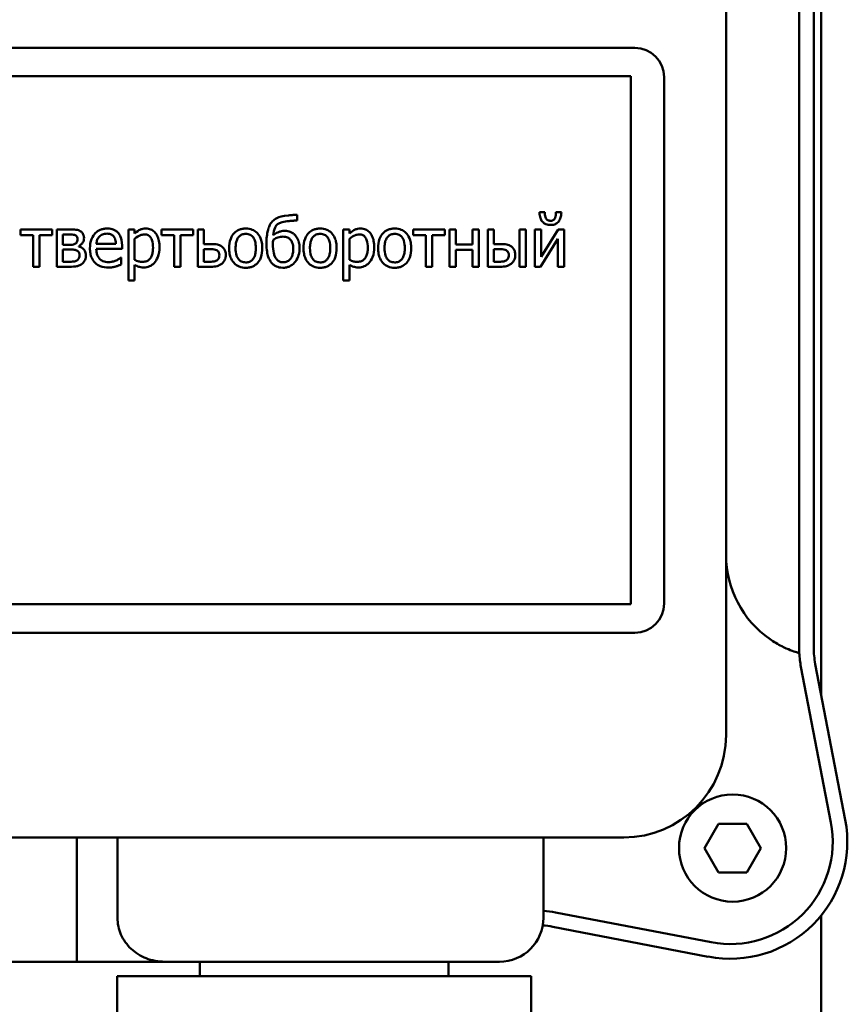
# Model space of a CAD drawing. Header units: millimetres. Extents: x -4631 to 9712, y -389 to 1491.
# Tile 15 of 33: x 512 to 554, y 714 to 764. Entities that reach past the tile are written whole.
import ezdxf

# ---------------------------------------------------------------- set-up
doc = ezdxf.new("R2010")
doc.units = ezdxf.units.MM
doc.header["$LTSCALE"] = 4
doc.layers.add('Видимый контур (ГОСТ)', color=7, linetype='Continuous', lineweight=50)

msp = doc.modelspace()

# ---------------------------------------------------------------- linework, layer by layer
at = {"layer": 'Видимый контур (ГОСТ)'}
for p, q in [((548.243, 727.6), (548.243, 792.1)), ((552.743, 787.605), (552.743, 732.094)), ((551.993, 733.08), (551.993, 786.621)), ((553.132, 769.352), (553.132, 750.115)), ((479.065, 762.847), (543.565, 762.847)), ((543.361, 761.39), (480.926, 761.39)), ((543.361, 734.308), (543.361, 761.39)), ((545.065, 761.347), (545.065, 734.347)), ((526.237, 753.996), (526.237, 754.292)), ((538.945, 754.414), (538.669, 754.414)), ((539.793, 754.414), (539.517, 754.414)), ((512.045, 753.529), (512.045, 753.249)), ((513.663, 753.529), (512.045, 753.529)), ((513.663, 753.249), (513.663, 753.529)), ((514.601, 753.529), (513.901, 753.529)), ((513.901, 753.529), (513.901, 751.623)), ((517.892, 753.529), (517.571, 753.529)), ((517.571, 753.529), (517.571, 750.921)), ((517.892, 753.329), (517.892, 753.529)), ((519.276, 753.529), (519.276, 753.249)), ((520.894, 753.529), (519.276, 753.529)), ((520.894, 753.249), (520.894, 753.529)), ((521.453, 753.529), (521.132, 753.529)), ((521.132, 753.529), (521.132, 751.623)), ((521.453, 752.786), (521.453, 753.529)), ((528.913, 753.529), (528.592, 753.529)), ((528.592, 753.529), (528.592, 750.921)), ((528.913, 753.329), (528.913, 753.529)), ((533.81, 753.529), (532.192, 753.529)), ((532.192, 753.529), (532.192, 753.249)), ((533.81, 753.249), (533.81, 753.529)), ((534.37, 753.529), (534.048, 753.529)), ((534.048, 753.529), (534.048, 751.623)), ((534.37, 752.757), (534.37, 753.529)), ((535.551, 753.529), (535.23, 753.529)), ((535.23, 753.529), (535.23, 752.757)), ((535.551, 751.623), (535.551, 753.529)), ((536.335, 753.529), (536.014, 753.529)), ((536.014, 753.529), (536.014, 751.623)), ((536.335, 752.786), (536.335, 753.529)), ((537.97, 753.529), (537.649, 753.529)), ((537.649, 753.529), (537.649, 751.623)), ((537.97, 751.623), (537.97, 753.529)), ((538.752, 753.529), (538.435, 753.529)), ((538.435, 753.529), (538.435, 751.623)), ((538.752, 752.129), (538.752, 753.529)), ((539.637, 753.529), (538.752, 752.129)), ((539.937, 753.529), (539.637, 753.529)), ((539.937, 751.623), (539.937, 753.529)), ((512.045, 753.249), (512.693, 753.249)), ((512.693, 753.249), (512.693, 751.623)), ((513.014, 751.623), (513.014, 753.249)), ((513.014, 753.249), (513.663, 753.249)), ((514.218, 752.751), (514.218, 753.273)), ((514.218, 753.273), (514.523, 753.273)), ((517.892, 751.979), (517.892, 753.061)), ((519.276, 753.249), (519.924, 753.249)), ((519.924, 753.249), (519.924, 751.623)), ((520.245, 751.623), (520.245, 753.249)), ((520.245, 753.249), (520.894, 753.249)), ((528.913, 751.979), (528.913, 753.061)), ((532.192, 753.249), (532.84, 753.249)), ((532.84, 753.249), (532.84, 751.623)), ((533.161, 751.623), (533.161, 753.249)), ((533.161, 753.249), (533.81, 753.249)), ((538.725, 751.623), (539.62, 753.045)), ((539.62, 753.045), (539.62, 751.623)), ((514.587, 752.751), (514.218, 752.751)), ((514.218, 751.878), (514.218, 752.502)), ((514.218, 752.502), (514.595, 752.502)), ((515.031, 752.666), (515.023, 752.676)), ((516.933, 752.788), (515.927, 752.788)), ((515.927, 752.543), (517.246, 752.543)), ((517.246, 752.543), (517.246, 752.718)), ((521.807, 752.786), (521.453, 752.786)), ((521.453, 751.878), (521.453, 752.526)), ((521.453, 752.526), (521.692, 752.526)), ((535.23, 752.757), (534.37, 752.757)), ((536.66, 752.786), (536.335, 752.786)), ((536.335, 751.878), (536.335, 752.526)), ((536.335, 752.526), (536.545, 752.526)), ((517.211, 752.09), (517.193, 752.09)), ((517.211, 751.74), (517.211, 752.09)), ((534.37, 751.623), (534.37, 752.481)), ((534.37, 752.481), (535.23, 752.481)), ((535.23, 752.481), (535.23, 751.623)), ((512.693, 751.623), (513.014, 751.623)), ((513.901, 751.623), (514.651, 751.623)), ((514.496, 751.878), (514.218, 751.878)), ((517.892, 750.921), (517.892, 751.719)), ((519.924, 751.623), (520.245, 751.623)), ((521.132, 751.623), (521.799, 751.623)), ((521.684, 751.878), (521.453, 751.878)), ((528.913, 750.921), (528.913, 751.719)), ((532.84, 751.623), (533.161, 751.623)), ((534.048, 751.623), (534.37, 751.623)), ((535.23, 751.623), (535.551, 751.623)), ((536.014, 751.623), (536.65, 751.623)), ((536.537, 751.878), (536.335, 751.878)), ((537.649, 751.623), (537.97, 751.623)), ((538.435, 751.623), (538.725, 751.623)), ((539.62, 751.623), (539.937, 751.623)), ((517.571, 750.921), (517.892, 750.921)), ((528.592, 750.921), (528.913, 750.921)), ((553.132, 750.115), (553.132, 735.343)), ((553.132, 735.343), (553.132, 729.646)), ((480.926, 734.308), (543.361, 734.308)), ((543.565, 732.847), (479.065, 732.847)), ((551.993, 732.094), (551.993, 733.08)), ((553.623, 723.117), (552.088, 731.103)), ((552.824, 731.245), (554.359, 723.258)), ((547.138, 721.802), (547.86, 723.052)), ((547.86, 723.052), (549.303, 723.052)), ((549.303, 723.052), (550.025, 721.802)), ((478.493, 722.35), (542.993, 722.35)), ((514.936, 722.35), (514.936, 715.975)), ((517.012, 722.35), (517.012, 718.225)), ((538.868, 722.35), (538.868, 718.225)), ((547.86, 720.552), (547.138, 721.802)), ((550.025, 721.802), (549.303, 720.552)), ((549.303, 720.552), (547.86, 720.552)), ((539.49, 718.505), (547.476, 716.97)), ((553.132, 718.351), (553.132, 701.198)), ((547.335, 716.233), (539.348, 717.769)), ((506.551, 715.975), (514.936, 715.975)), ((519.437, 715.975), (514.936, 715.975)), ((536.618, 715.975), (519.437, 715.975)), ((521.243, 715.975), (521.243, 715.225)), ((533.993, 715.975), (533.993, 715.225)), ((516.993, 715.225), (517.303, 715.225)), ((516.993, 715.225), (516.993, 709.975)), ((520.058, 715.225), (517.303, 715.225)), ((520.058, 715.225), (523.071, 715.225)), ((529.946, 715.225), (523.071, 715.225)), ((529.946, 715.225), (533.386, 715.225)), ((537.506, 715.225), (533.386, 715.225)), ((537.506, 715.225), (538.243, 715.225)), ((538.243, 715.225), (538.243, 709.975))]:
    msp.add_line(p, q, dxfattribs=at)
msp.add_circle((548.581, 721.802), 2.75, dxfattribs=at)
for centre, radius, start, end in [((543.565, 761.347), 1.5, 0, 90), ((553.493, 736.83), 5.25, 180, 235.3229), ((543.565, 734.347), 1.5, 270, 0), ((557.243, 732.094), 5.25, 183.2473, 190.8813), ((557.243, 732.094), 4.5, 180, 190.8813), ((542.993, 727.6), 5.25, 270, 0), ((548.467, 722.126), 6, 259.1187, 10.8813), ((548.467, 722.126), 5.25, 259.1187, 10.8813), ((536.618, 718.225), 2.25, 270, 0), ((538.499, 713.35), 5.25, 79.1187, 85.9633), ((538.499, 713.35), 4.5, 79.1187, 85.7191)]:
    msp.add_arc(centre, radius, start, end, dxfattribs=at)
for points, knots in [([(525.794, 754.257), (525.48, 754.229), (525.307, 754.172), (525.106, 754.074), (525.027, 754.021), (524.961, 753.953)], [-0.06693863, -0.06693863, -0.06693863, -0.06693863, -0.0285942, -0.0285942, 0, 0, 0, 0]), ([(526.237, 754.292), (526.179, 754.289), (526.095, 754.282), (525.952, 754.271), (525.875, 754.265), (525.794, 754.257)], [-0.04005058, -0.04005058, -0.04005058, -0.04005058, -0.02417387, -0.02417387, 0, 0, 0, 0]), ([(538.669, 754.414), (538.669, 754.284), (538.691, 754.188), (538.738, 754.055), (538.769, 753.996), (538.811, 753.944)], [-0.04216313, -0.04216313, -0.04216313, -0.04216313, -0.02009798, -0.02009798, 0, 0, 0, 0]), ([(539.231, 753.979), (539.207, 753.979), (539.183, 753.982), (539.138, 753.992), (539.118, 753.999), (539.071, 754.024), (539.048, 754.043), (539.01, 754.089), (538.991, 754.121), (538.953, 754.242), (538.945, 754.328), (538.945, 754.414)], [-0.08968987, -0.08968987, -0.08968987, -0.08968987, -0.07511979, -0.07511979, -0.06182491, -0.06182491, -0.04332737, -0.04332737, -0.02559543, -0.02559543, 0, 0, 0, 0]), ([(539.517, 754.414), (539.517, 754.304), (539.505, 754.209), (539.466, 754.116), (539.449, 754.082), (539.395, 754.028), (539.369, 754.011), (539.306, 753.985), (539.269, 753.979), (539.231, 753.979)], [-0.08006488, -0.08006488, -0.08006488, -0.08006488, -0.03426051, -0.03426051, -0.02059069, -0.02059069, -0.01119456, -0.01119456, 0, 0, 0, 0]), ([(539.655, 753.944), (539.703, 754.004), (539.735, 754.074), (539.773, 754.201), (539.793, 754.288), (539.793, 754.414)], [-0.0888199, -0.0888199, -0.0888199, -0.0888199, -0.0376606, -0.0376606, 0, 0, 0, 0]), ([(515.101, 753.45), (515.041, 753.484), (514.976, 753.508), (514.868, 753.521), (514.79, 753.529), (514.601, 753.529)], [-0.1536324, -0.1536324, -0.1536324, -0.1536324, -0.0566594, -0.0566594, 0, 0, 0, 0]), ([(516.483, 753.582), (516.421, 753.582), (516.359, 753.577), (516.241, 753.554), (516.185, 753.538), (516.034, 753.474), (515.949, 753.414), (515.815, 753.277), (515.74, 753.183), (515.624, 752.89), (515.602, 752.727), (515.602, 752.565)], [-0.2152837, -0.2152837, -0.2152837, -0.2152837, -0.1821592, -0.1821592, -0.1509997, -0.1509997, -0.0945103, -0.0945103, -0.0483786, -0.0483786, 0, 0, 0, 0]), ([(517.034, 753.37), (517.001, 753.406), (516.965, 753.438), (516.884, 753.492), (516.842, 753.514), (516.727, 753.557), (516.627, 753.582), (516.483, 753.582)], [-0.09949335, -0.09949335, -0.09949335, -0.09949335, -0.07127121, -0.07127121, -0.0432676, -0.0432676, 0, 0, 0, 0]), ([(518.475, 753.582), (518.419, 753.582), (518.364, 753.576), (518.257, 753.552), (518.207, 753.534), (518.119, 753.491), (518.011, 753.438), (517.892, 753.329)], [-0.1707736, -0.1707736, -0.1707736, -0.1707736, -0.1088514, -0.1088514, -0.0483514, -0.0483514, 0, 0, 0, 0]), ([(519.169, 752.627), (519.169, 752.733), (519.161, 752.841), (519.122, 753.036), (519.094, 753.125), (519.023, 753.271), (518.976, 753.348), (518.855, 753.467), (518.794, 753.508), (518.646, 753.569), (518.561, 753.582), (518.475, 753.582)], [-0.1580726, -0.1580726, -0.1580726, -0.1580726, -0.1146325, -0.1146325, -0.076817, -0.076817, -0.04809, -0.04809, -0.0258299, -0.0258299, 0, 0, 0, 0]), ([(523.596, 753.582), (523.534, 753.582), (523.472, 753.577), (523.354, 753.554), (523.298, 753.537), (523.152, 753.473), (523.07, 753.415), (522.939, 753.277), (522.873, 753.188), (522.764, 752.905), (522.744, 752.738), (522.744, 752.576)], [-0.1965671, -0.1965671, -0.1965671, -0.1965671, -0.1669586, -0.1669586, -0.1392111, -0.1392111, -0.090665, -0.090665, -0.0487493, -0.0487493, 0, 0, 0, 0]), ([(524.446, 752.576), (524.446, 752.669), (524.44, 752.764), (524.409, 752.939), (524.386, 753.019), (524.303, 753.214), (524.239, 753.297), (524.105, 753.43), (524.025, 753.483), (523.827, 753.564), (523.712, 753.582), (523.596, 753.582)], [-0.1279881, -0.1279881, -0.1279881, -0.1279881, -0.1084308, -0.1084308, -0.0911669, -0.0911669, -0.0642888, -0.0642888, -0.0348083, -0.0348083, 0, 0, 0, 0]), ([(524.961, 753.953), (524.895, 753.884), (524.847, 753.803), (524.795, 753.676), (524.753, 753.573), (524.718, 753.409)], [-0.1646271, -0.1646271, -0.1646271, -0.1646271, -0.0501144, -0.0501144, 0, 0, 0, 0]), ([(525.004, 753.247), (525.018, 753.374), (525.047, 753.529), (525.121, 753.685), (525.146, 753.725), (525.179, 753.759)], [-0.05196386, -0.05196386, -0.05196386, -0.05196386, -0.01408717, -0.01408717, 0, 0, 0, 0]), ([(525.179, 753.759), (525.213, 753.794), (525.253, 753.822), (525.348, 753.871), (525.405, 753.89), (525.579, 753.933), (525.699, 753.955), (525.819, 753.965)], [-0.06834221, -0.06834221, -0.06834221, -0.06834221, -0.05368399, -0.05368399, -0.03632632, -0.03632632, 0, 0, 0, 0]), ([(525.819, 753.965), (525.894, 753.971), (525.974, 753.977), (526.073, 753.986), (526.152, 753.992), (526.237, 753.996)], [-0.1035293, -0.1035293, -0.1035293, -0.1035293, -0.0256536, -0.0256536, 0, 0, 0, 0]), ([(527.412, 753.582), (527.35, 753.582), (527.288, 753.577), (527.17, 753.554), (527.115, 753.537), (526.968, 753.473), (526.887, 753.415), (526.756, 753.277), (526.689, 753.188), (526.581, 752.905), (526.56, 752.738), (526.56, 752.576)], [-0.1965671, -0.1965671, -0.1965671, -0.1965671, -0.1669586, -0.1669586, -0.1392111, -0.1392111, -0.090665, -0.090665, -0.0487493, -0.0487493, 0, 0, 0, 0]), ([(528.262, 752.576), (528.262, 752.669), (528.256, 752.764), (528.225, 752.939), (528.203, 753.019), (528.119, 753.214), (528.055, 753.297), (527.922, 753.43), (527.841, 753.483), (527.643, 753.564), (527.528, 753.582), (527.412, 753.582)], [-0.1279881, -0.1279881, -0.1279881, -0.1279881, -0.1084308, -0.1084308, -0.0911669, -0.0911669, -0.0642888, -0.0642888, -0.0348083, -0.0348083, 0, 0, 0, 0]), ([(529.495, 753.582), (529.44, 753.582), (529.385, 753.576), (529.278, 753.552), (529.227, 753.534), (529.14, 753.491), (529.032, 753.438), (528.913, 753.329)], [-0.1707736, -0.1707736, -0.1707736, -0.1707736, -0.1088514, -0.1088514, -0.0483514, -0.0483514, 0, 0, 0, 0]), ([(530.189, 752.627), (530.189, 752.733), (530.181, 752.841), (530.142, 753.036), (530.115, 753.125), (530.043, 753.271), (529.996, 753.348), (529.875, 753.467), (529.815, 753.508), (529.666, 753.569), (529.581, 753.582), (529.495, 753.582)], [-0.1580726, -0.1580726, -0.1580726, -0.1580726, -0.1146325, -0.1146325, -0.076817, -0.076817, -0.04809, -0.04809, -0.0258299, -0.0258299, 0, 0, 0, 0]), ([(531.239, 753.582), (531.177, 753.582), (531.115, 753.577), (530.997, 753.554), (530.941, 753.537), (530.794, 753.473), (530.713, 753.415), (530.582, 753.277), (530.515, 753.188), (530.407, 752.905), (530.387, 752.738), (530.387, 752.576)], [-0.1965671, -0.1965671, -0.1965671, -0.1965671, -0.1669586, -0.1669586, -0.1392111, -0.1392111, -0.090665, -0.090665, -0.0487493, -0.0487493, 0, 0, 0, 0]), ([(532.089, 752.576), (532.089, 752.669), (532.082, 752.764), (532.051, 752.939), (532.029, 753.019), (531.946, 753.214), (531.882, 753.297), (531.748, 753.43), (531.668, 753.483), (531.47, 753.564), (531.355, 753.582), (531.239, 753.582)], [-0.1279881, -0.1279881, -0.1279881, -0.1279881, -0.1084308, -0.1084308, -0.0911669, -0.0911669, -0.0642888, -0.0642888, -0.0348083, -0.0348083, 0, 0, 0, 0]), ([(538.811, 753.944), (538.837, 753.914), (538.866, 753.887), (538.938, 753.833), (538.976, 753.815), (539.075, 753.774), (539.153, 753.763), (539.231, 753.763)], [-0.03896805, -0.03896805, -0.03896805, -0.03896805, -0.03202999, -0.03202999, -0.02336193, -0.02336193, 0, 0, 0, 0]), ([(539.231, 753.763), (539.281, 753.763), (539.333, 753.767), (539.435, 753.788), (539.472, 753.803), (539.56, 753.849), (539.612, 753.892), (539.655, 753.944)], [-0.03870695, -0.03870695, -0.03870695, -0.03870695, -0.02991714, -0.02991714, -0.02039488, -0.02039488, 0, 0, 0, 0]), ([(514.523, 753.273), (514.567, 753.273), (514.688, 753.273), (514.792, 753.261), (514.833, 753.248), (514.871, 753.228)], [-0.03127247, -0.03127247, -0.03127247, -0.03127247, -0.0129988, -0.0129988, 0, 0, 0, 0]), ([(514.966, 753.041), (514.966, 753.004), (514.962, 752.966), (514.943, 752.897), (514.93, 752.876), (514.905, 752.841), (514.886, 752.823), (514.863, 752.808)], [-0.01777237, -0.01777237, -0.01777237, -0.01777237, -0.01287674, -0.01287674, -0.00813047, -0.00813047, 0, 0, 0, 0]), ([(514.871, 753.228), (514.888, 753.219), (514.904, 753.208), (514.933, 753.177), (514.942, 753.16), (514.961, 753.113), (514.966, 753.077), (514.966, 753.041)], [-0.0188958, -0.0188958, -0.0188958, -0.0188958, -0.01513739, -0.01513739, -0.01078398, -0.01078398, 0, 0, 0, 0]), ([(515.023, 752.676), (515.081, 752.704), (515.132, 752.741), (515.204, 752.819), (515.24, 752.864), (515.287, 752.977), (515.297, 753.032), (515.297, 753.09)], [-0.06542851, -0.06542851, -0.06542851, -0.06542851, -0.03657363, -0.03657363, -0.01731848, -0.01731848, 0, 0, 0, 0]), ([(515.297, 753.09), (515.297, 753.142), (515.291, 753.194), (515.256, 753.301), (515.231, 753.337), (515.184, 753.396), (515.145, 753.426), (515.101, 753.45)], [-0.02911895, -0.02911895, -0.02911895, -0.02911895, -0.02250333, -0.02250333, -0.01490818, -0.01490818, 0, 0, 0, 0]), ([(515.927, 752.788), (515.935, 752.885), (515.955, 752.953), (516, 753.064), (516.037, 753.119), (516.083, 753.168)], [-0.03579781, -0.03579781, -0.03579781, -0.03579781, -0.02034147, -0.02034147, 0, 0, 0, 0]), ([(516.083, 753.168), (516.151, 753.237), (516.214, 753.267), (516.316, 753.31), (516.392, 753.319), (516.464, 753.319)], [-0.03323466, -0.03323466, -0.03323466, -0.03323466, -0.02166138, -0.02166138, 0, 0, 0, 0]), ([(516.464, 753.319), (516.512, 753.319), (516.561, 753.315), (516.636, 753.298), (516.676, 753.286), (516.761, 753.238), (516.795, 753.208), (516.824, 753.17)], [-0.05370931, -0.05370931, -0.05370931, -0.05370931, -0.02907638, -0.02907638, -0.01411923, -0.01411923, 0, 0, 0, 0]), ([(516.824, 753.17), (516.842, 753.148), (516.857, 753.124), (516.886, 753.066), (516.896, 753.035), (516.923, 752.94), (516.931, 752.862), (516.933, 752.788)], [-0.03484351, -0.03484351, -0.03484351, -0.03484351, -0.02935508, -0.02935508, -0.02224488, -0.02224488, 0, 0, 0, 0]), ([(517.246, 752.718), (517.246, 752.934), (517.209, 753.064), (517.141, 753.231), (517.095, 753.306), (517.034, 753.37)], [-0.05407838, -0.05407838, -0.05407838, -0.05407838, -0.02663903, -0.02663903, 0, 0, 0, 0]), ([(517.892, 753.061), (518.012, 753.161), (518.118, 753.212), (518.24, 753.262), (518.317, 753.278), (518.397, 753.278)], [-0.03964062, -0.03964062, -0.03964062, -0.03964062, -0.02395306, -0.02395306, 0, 0, 0, 0]), ([(518.397, 753.278), (518.432, 753.278), (518.467, 753.274), (518.532, 753.261), (518.562, 753.251), (518.629, 753.216), (518.664, 753.189), (518.708, 753.137), (518.745, 753.09), (518.822, 752.879), (518.837, 752.735), (518.837, 752.59)], [-0.2209788, -0.2209788, -0.2209788, -0.2209788, -0.1751829, -0.1751829, -0.1335611, -0.1335611, -0.0753335, -0.0753335, -0.0434994, -0.0434994, 0, 0, 0, 0]), ([(523.075, 752.576), (523.075, 752.659), (523.081, 752.744), (523.106, 752.893), (523.124, 752.961), (523.178, 753.082), (523.212, 753.133), (523.296, 753.218), (523.343, 753.249), (523.459, 753.296), (523.528, 753.306), (523.596, 753.306)], [-0.1002331, -0.1002331, -0.1002331, -0.1002331, -0.0761578, -0.0761578, -0.0564033, -0.0564033, -0.0377165, -0.0377165, -0.0205958, -0.0205958, 0, 0, 0, 0]), ([(523.596, 753.306), (523.638, 753.306), (523.68, 753.303), (523.758, 753.285), (523.794, 753.273), (523.88, 753.23), (523.924, 753.194), (523.998, 753.107), (524.035, 753.048), (524.103, 752.84), (524.115, 752.702), (524.115, 752.576)], [-0.1323379, -0.1323379, -0.1323379, -0.1323379, -0.1120743, -0.1120743, -0.0933835, -0.0933835, -0.0654607, -0.0654607, -0.0378555, -0.0378555, 0, 0, 0, 0]), ([(524.718, 753.409), (524.698, 753.309), (524.678, 753.196), (524.667, 753.064), (524.658, 752.964), (524.658, 752.833)], [-0.1776046, -0.1776046, -0.1776046, -0.1776046, -0.039304, -0.039304, 0, 0, 0, 0]), ([(525, 752.998), (525.103, 753.068), (525.192, 753.103), (525.329, 753.151), (525.419, 753.166), (525.51, 753.166)], [-0.0437637, -0.0437637, -0.0437637, -0.0437637, -0.0275263, -0.0275263, 0, 0, 0, 0]), ([(525.585, 753.461), (525.53, 753.461), (525.477, 753.456), (525.372, 753.435), (525.323, 753.42), (525.244, 753.386), (525.136, 753.34), (525.004, 753.247)], [-0.2039463, -0.2039463, -0.2039463, -0.2039463, -0.124883, -0.124883, -0.0484119, -0.0484119, 0, 0, 0, 0]), ([(525.51, 753.166), (525.553, 753.166), (525.595, 753.163), (525.675, 753.147), (525.712, 753.136), (525.799, 753.096), (525.845, 753.063), (525.918, 752.983), (525.956, 752.93), (526.021, 752.753), (526.033, 752.644), (526.033, 752.541)], [-0.1256639, -0.1256639, -0.1256639, -0.1256639, -0.1044851, -0.1044851, -0.0851787, -0.0851787, -0.0564785, -0.0564785, -0.0310951, -0.0310951, 0, 0, 0, 0]), ([(526.126, 753.247), (526.091, 753.282), (526.052, 753.314), (525.969, 753.369), (525.925, 753.391), (525.82, 753.43), (525.721, 753.461), (525.585, 753.461)], [-0.1059207, -0.1059207, -0.1059207, -0.1059207, -0.0733001, -0.0733001, -0.0410321, -0.0410321, 0, 0, 0, 0]), ([(526.358, 752.559), (526.358, 752.644), (526.352, 752.731), (526.325, 752.877), (526.306, 752.95), (526.235, 753.11), (526.188, 753.184), (526.126, 753.247)], [-0.08726283, -0.08726283, -0.08726283, -0.08726283, -0.05241887, -0.05241887, -0.02646081, -0.02646081, 0, 0, 0, 0]), ([(526.892, 752.576), (526.892, 752.659), (526.897, 752.744), (526.922, 752.893), (526.94, 752.961), (526.994, 753.082), (527.028, 753.133), (527.112, 753.218), (527.159, 753.249), (527.276, 753.296), (527.344, 753.306), (527.412, 753.306)], [-0.1002331, -0.1002331, -0.1002331, -0.1002331, -0.0761578, -0.0761578, -0.0564033, -0.0564033, -0.0377165, -0.0377165, -0.0205958, -0.0205958, 0, 0, 0, 0]), ([(527.412, 753.306), (527.454, 753.306), (527.496, 753.303), (527.574, 753.285), (527.61, 753.273), (527.696, 753.23), (527.74, 753.194), (527.814, 753.107), (527.851, 753.048), (527.919, 752.84), (527.931, 752.702), (527.931, 752.576)], [-0.1323379, -0.1323379, -0.1323379, -0.1323379, -0.1120743, -0.1120743, -0.0933835, -0.0933835, -0.0654607, -0.0654607, -0.0378555, -0.0378555, 0, 0, 0, 0]), ([(528.913, 753.061), (529.032, 753.161), (529.138, 753.212), (529.261, 753.262), (529.337, 753.278), (529.417, 753.278)], [-0.03964062, -0.03964062, -0.03964062, -0.03964062, -0.02395306, -0.02395306, 0, 0, 0, 0]), ([(529.417, 753.278), (529.452, 753.278), (529.487, 753.274), (529.552, 753.261), (529.582, 753.251), (529.65, 753.216), (529.684, 753.189), (529.728, 753.137), (529.766, 753.09), (529.842, 752.879), (529.858, 752.735), (529.858, 752.59)], [-0.2209788, -0.2209788, -0.2209788, -0.2209788, -0.1751829, -0.1751829, -0.1335611, -0.1335611, -0.0753335, -0.0753335, -0.0434994, -0.0434994, 0, 0, 0, 0]), ([(530.718, 752.576), (530.718, 752.659), (530.723, 752.744), (530.748, 752.893), (530.766, 752.961), (530.82, 753.082), (530.854, 753.133), (530.939, 753.218), (530.986, 753.249), (531.102, 753.296), (531.17, 753.306), (531.239, 753.306)], [-0.1002331, -0.1002331, -0.1002331, -0.1002331, -0.0761578, -0.0761578, -0.0564033, -0.0564033, -0.0377165, -0.0377165, -0.0205958, -0.0205958, 0, 0, 0, 0]), ([(531.239, 753.306), (531.281, 753.306), (531.322, 753.303), (531.401, 753.285), (531.437, 753.273), (531.522, 753.23), (531.566, 753.194), (531.64, 753.107), (531.678, 753.048), (531.746, 752.84), (531.758, 752.702), (531.758, 752.576)], [-0.1323379, -0.1323379, -0.1323379, -0.1323379, -0.1120743, -0.1120743, -0.0933835, -0.0933835, -0.0654607, -0.0654607, -0.0378555, -0.0378555, 0, 0, 0, 0]), ([(514.863, 752.808), (514.808, 752.776), (514.773, 752.766), (514.716, 752.753), (514.654, 752.751), (514.587, 752.751)], [-0.03060841, -0.03060841, -0.03060841, -0.03060841, -0.02025784, -0.02025784, 0, 0, 0, 0]), ([(514.595, 752.502), (514.658, 752.502), (514.722, 752.501), (514.829, 752.49), (514.872, 752.478), (514.912, 752.458)], [-0.03240578, -0.03240578, -0.03240578, -0.03240578, -0.01345524, -0.01345524, 0, 0, 0, 0]), ([(515.396, 752.199), (515.396, 752.243), (515.391, 752.287), (515.371, 752.37), (515.357, 752.407), (515.3, 752.506), (515.251, 752.549), (515.161, 752.619), (515.099, 752.648), (515.031, 752.666)], [-0.04954174, -0.04954174, -0.04954174, -0.04954174, -0.04152587, -0.04152587, -0.03416234, -0.03416234, -0.02091185, -0.02091185, 0, 0, 0, 0]), ([(515.602, 752.565), (515.602, 752.477), (515.608, 752.387), (515.639, 752.223), (515.661, 752.147), (515.734, 751.979), (515.792, 751.894), (515.943, 751.747), (516.032, 751.691), (516.267, 751.599), (516.415, 751.579), (516.561, 751.579)], [-0.1571305, -0.1571305, -0.1571305, -0.1571305, -0.1306037, -0.1306037, -0.1069793, -0.1069793, -0.0757702, -0.0757702, -0.0436853, -0.0436853, 0, 0, 0, 0]), ([(516.557, 751.859), (516.504, 751.859), (516.452, 751.863), (516.354, 751.882), (516.309, 751.895), (516.2, 751.943), (516.143, 751.983), (516.061, 752.07), (516.014, 752.128), (515.94, 752.322), (515.927, 752.434), (515.927, 752.543)], [-0.1673314, -0.1673314, -0.1673314, -0.1673314, -0.1352475, -0.1352475, -0.1060725, -0.1060725, -0.0622902, -0.0622902, -0.032534, -0.032534, 0, 0, 0, 0]), ([(518.837, 752.59), (518.837, 752.511), (518.832, 752.429), (518.806, 752.285), (518.788, 752.22), (518.728, 752.089), (518.69, 752.04), (518.612, 751.963), (518.565, 751.932), (518.449, 751.884), (518.381, 751.874), (518.312, 751.874)], [-0.08289725, -0.08289725, -0.08289725, -0.08289725, -0.06682663, -0.06682663, -0.05330091, -0.05330091, -0.03776178, -0.03776178, -0.02052317, -0.02052317, 0, 0, 0, 0]), ([(518.366, 751.586), (518.417, 751.586), (518.467, 751.59), (518.565, 751.609), (518.611, 751.624), (518.745, 751.682), (518.822, 751.738), (518.957, 751.879), (519.029, 751.977), (519.146, 752.278), (519.169, 752.454), (519.169, 752.627)], [-0.1865525, -0.1865525, -0.1865525, -0.1865525, -0.1633536, -0.1633536, -0.141092, -0.141092, -0.0967515, -0.0967515, -0.051862, -0.051862, 0, 0, 0, 0]), ([(521.692, 752.526), (521.789, 752.526), (521.887, 752.53), (522.029, 752.506), (522.073, 752.491), (522.114, 752.467)], [-0.04329617, -0.04329617, -0.04329617, -0.04329617, -0.01426612, -0.01426612, 0, 0, 0, 0]), ([(522.376, 752.654), (522.339, 752.681), (522.299, 752.705), (522.22, 752.742), (522.181, 752.755), (522.031, 752.784), (521.919, 752.786), (521.807, 752.786)], [-0.05953863, -0.05953863, -0.05953863, -0.05953863, -0.04581532, -0.04581532, -0.03331932, -0.03331932, 0, 0, 0, 0]), ([(522.573, 752.213), (522.573, 752.27), (522.567, 752.325), (522.543, 752.423), (522.525, 752.475), (522.463, 752.576), (522.424, 752.619), (522.376, 752.654)], [-0.05798703, -0.05798703, -0.05798703, -0.05798703, -0.03551447, -0.03551447, -0.01786628, -0.01786628, 0, 0, 0, 0]), ([(522.744, 752.576), (522.744, 752.479), (522.751, 752.381), (522.786, 752.201), (522.81, 752.118), (522.899, 751.924), (522.964, 751.843), (523.088, 751.719), (523.167, 751.667), (523.364, 751.586), (523.48, 751.569), (523.596, 751.569)], [-0.121646, -0.121646, -0.121646, -0.121646, -0.1035839, -0.1035839, -0.0875016, -0.0875016, -0.0639129, -0.0639129, -0.034892, -0.034892, 0, 0, 0, 0]), ([(523.596, 751.845), (523.556, 751.845), (523.515, 751.849), (523.439, 751.865), (523.404, 751.877), (523.319, 751.919), (523.274, 751.955), (523.182, 752.061), (523.149, 752.132), (523.088, 752.313), (523.075, 752.449), (523.075, 752.576)], [-0.08854708, -0.08854708, -0.08854708, -0.08854708, -0.07920786, -0.07920786, -0.07055292, -0.07055292, -0.05719133, -0.05719133, -0.03789944, -0.03789944, 0, 0, 0, 0]), ([(523.596, 751.569), (523.66, 751.569), (523.723, 751.574), (523.844, 751.598), (523.9, 751.615), (524.046, 751.68), (524.126, 751.737), (524.252, 751.871), (524.318, 751.959), (524.426, 752.243), (524.446, 752.412), (524.446, 752.576)], [-0.2034226, -0.2034226, -0.2034226, -0.2034226, -0.1714141, -0.1714141, -0.1415887, -0.1415887, -0.0911935, -0.0911935, -0.0490224, -0.0490224, 0, 0, 0, 0]), ([(524.115, 752.576), (524.115, 752.493), (524.11, 752.407), (524.084, 752.257), (524.066, 752.189), (524.003, 752.052), (523.964, 752.005), (523.892, 751.933), (523.846, 751.902), (523.731, 751.855), (523.664, 751.845), (523.596, 751.845)], [-0.07603966, -0.07603966, -0.07603966, -0.07603966, -0.06225798, -0.06225798, -0.05089171, -0.05089171, -0.03724312, -0.03724312, -0.02025657, -0.02025657, 0, 0, 0, 0]), ([(524.658, 752.833), (524.658, 752.485), (524.704, 752.273), (524.793, 752.019), (524.847, 751.915), (524.92, 751.824)], [-0.08079516, -0.08079516, -0.08079516, -0.08079516, -0.03490236, -0.03490236, 0, 0, 0, 0]), ([(524.99, 752.792), (524.99, 752.826), (524.991, 752.858), (524.994, 752.93), (524.997, 752.966), (525, 752.998)], [-0.02162995, -0.02162995, -0.02162995, -0.02162995, -0.00964501, -0.00964501, 0, 0, 0, 0]), ([(525.171, 752.018), (525.14, 752.056), (525.115, 752.099), (525.067, 752.202), (525.049, 752.263), (525.001, 752.451), (524.99, 752.624), (524.99, 752.792)], [-0.07929962, -0.07929962, -0.07929962, -0.07929962, -0.06689645, -0.06689645, -0.05040297, -0.05040297, 0, 0, 0, 0]), ([(526.033, 752.541), (526.033, 752.465), (526.028, 752.388), (526.001, 752.25), (525.982, 752.187), (525.926, 752.072), (525.891, 752.019), (525.807, 751.936), (525.761, 751.905), (525.648, 751.859), (525.583, 751.849), (525.517, 751.849)], [-0.09764738, -0.09764738, -0.09764738, -0.09764738, -0.0749537, -0.0749537, -0.05528274, -0.05528274, -0.03666314, -0.03666314, -0.01984646, -0.01984646, 0, 0, 0, 0]), ([(526.099, 751.837), (526.184, 751.927), (526.245, 752.035), (526.316, 752.226), (526.358, 752.361), (526.358, 752.559)], [-0.1524878, -0.1524878, -0.1524878, -0.1524878, -0.0593229, -0.0593229, 0, 0, 0, 0]), ([(526.56, 752.576), (526.56, 752.479), (526.568, 752.381), (526.602, 752.201), (526.627, 752.118), (526.715, 751.924), (526.78, 751.843), (526.904, 751.719), (526.983, 751.667), (527.181, 751.586), (527.296, 751.569), (527.412, 751.569)], [-0.121646, -0.121646, -0.121646, -0.121646, -0.1035839, -0.1035839, -0.0875016, -0.0875016, -0.0639129, -0.0639129, -0.034892, -0.034892, 0, 0, 0, 0]), ([(527.412, 751.845), (527.372, 751.845), (527.332, 751.849), (527.256, 751.865), (527.22, 751.877), (527.135, 751.919), (527.091, 751.955), (526.998, 752.061), (526.965, 752.132), (526.904, 752.313), (526.892, 752.449), (526.892, 752.576)], [-0.08854708, -0.08854708, -0.08854708, -0.08854708, -0.07920786, -0.07920786, -0.07055292, -0.07055292, -0.05719133, -0.05719133, -0.03789944, -0.03789944, 0, 0, 0, 0]), ([(527.412, 751.569), (527.476, 751.569), (527.54, 751.574), (527.66, 751.598), (527.717, 751.615), (527.862, 751.68), (527.942, 751.737), (528.069, 751.871), (528.135, 751.959), (528.242, 752.243), (528.262, 752.412), (528.262, 752.576)], [-0.2034226, -0.2034226, -0.2034226, -0.2034226, -0.1714141, -0.1714141, -0.1415887, -0.1415887, -0.0911935, -0.0911935, -0.0490224, -0.0490224, 0, 0, 0, 0]), ([(527.931, 752.576), (527.931, 752.493), (527.926, 752.407), (527.9, 752.257), (527.882, 752.189), (527.82, 752.052), (527.78, 752.005), (527.708, 751.933), (527.662, 751.902), (527.547, 751.855), (527.48, 751.845), (527.412, 751.845)], [-0.07603966, -0.07603966, -0.07603966, -0.07603966, -0.06225798, -0.06225798, -0.05089171, -0.05089171, -0.03724312, -0.03724312, -0.02025657, -0.02025657, 0, 0, 0, 0]), ([(529.858, 752.59), (529.858, 752.511), (529.852, 752.429), (529.826, 752.285), (529.808, 752.22), (529.748, 752.089), (529.71, 752.04), (529.632, 751.963), (529.586, 751.932), (529.469, 751.884), (529.401, 751.874), (529.333, 751.874)], [-0.08289725, -0.08289725, -0.08289725, -0.08289725, -0.06682663, -0.06682663, -0.05330091, -0.05330091, -0.03776178, -0.03776178, -0.02052317, -0.02052317, 0, 0, 0, 0]), ([(529.386, 751.586), (529.437, 751.586), (529.488, 751.59), (529.585, 751.609), (529.631, 751.624), (529.765, 751.682), (529.842, 751.738), (529.977, 751.879), (530.05, 751.977), (530.167, 752.278), (530.189, 752.454), (530.189, 752.627)], [-0.1865525, -0.1865525, -0.1865525, -0.1865525, -0.1633536, -0.1633536, -0.141092, -0.141092, -0.0967515, -0.0967515, -0.051862, -0.051862, 0, 0, 0, 0]), ([(530.387, 752.576), (530.387, 752.479), (530.394, 752.381), (530.428, 752.201), (530.453, 752.118), (530.541, 751.924), (530.606, 751.843), (530.731, 751.719), (530.81, 751.667), (531.007, 751.586), (531.123, 751.569), (531.239, 751.569)], [-0.121646, -0.121646, -0.121646, -0.121646, -0.1035839, -0.1035839, -0.0875016, -0.0875016, -0.0639129, -0.0639129, -0.034892, -0.034892, 0, 0, 0, 0]), ([(531.239, 751.845), (531.198, 751.845), (531.158, 751.849), (531.082, 751.865), (531.047, 751.877), (530.961, 751.919), (530.917, 751.955), (530.825, 752.061), (530.792, 752.132), (530.731, 752.313), (530.718, 752.449), (530.718, 752.576)], [-0.08854708, -0.08854708, -0.08854708, -0.08854708, -0.07920786, -0.07920786, -0.07055292, -0.07055292, -0.05719133, -0.05719133, -0.03789944, -0.03789944, 0, 0, 0, 0]), ([(531.239, 751.569), (531.302, 751.569), (531.366, 751.574), (531.487, 751.598), (531.543, 751.615), (531.689, 751.68), (531.769, 751.737), (531.895, 751.871), (531.961, 751.959), (532.069, 752.243), (532.089, 752.412), (532.089, 752.576)], [-0.2034226, -0.2034226, -0.2034226, -0.2034226, -0.1714141, -0.1714141, -0.1415887, -0.1415887, -0.0911935, -0.0911935, -0.0490224, -0.0490224, 0, 0, 0, 0]), ([(531.758, 752.576), (531.758, 752.493), (531.752, 752.407), (531.726, 752.257), (531.708, 752.189), (531.646, 752.052), (531.607, 752.005), (531.534, 751.933), (531.488, 751.902), (531.373, 751.855), (531.306, 751.845), (531.239, 751.845)], [-0.07603966, -0.07603966, -0.07603966, -0.07603966, -0.06225798, -0.06225798, -0.05089171, -0.05089171, -0.03724312, -0.03724312, -0.02025657, -0.02025657, 0, 0, 0, 0]), ([(536.545, 752.526), (536.642, 752.526), (536.74, 752.53), (536.882, 752.506), (536.926, 752.491), (536.967, 752.467)], [-0.04329617, -0.04329617, -0.04329617, -0.04329617, -0.01426612, -0.01426612, 0, 0, 0, 0]), ([(537.229, 752.654), (537.192, 752.681), (537.153, 752.705), (537.073, 752.742), (537.034, 752.755), (536.884, 752.784), (536.772, 752.786), (536.66, 752.786)], [-0.05953863, -0.05953863, -0.05953863, -0.05953863, -0.04581532, -0.04581532, -0.03331932, -0.03331932, 0, 0, 0, 0]), ([(537.426, 752.213), (537.426, 752.27), (537.42, 752.325), (537.396, 752.423), (537.378, 752.475), (537.316, 752.576), (537.277, 752.619), (537.229, 752.654)], [-0.05798703, -0.05798703, -0.05798703, -0.05798703, -0.03551447, -0.03551447, -0.01786628, -0.01786628, 0, 0, 0, 0]), ([(514.912, 752.458), (514.948, 752.441), (514.983, 752.42), (515.026, 752.376), (515.035, 752.359), (515.059, 752.299), (515.064, 752.248), (515.064, 752.197)], [-0.03039874, -0.03039874, -0.03039874, -0.03039874, -0.02171475, -0.02171475, -0.01537757, -0.01537757, 0, 0, 0, 0]), ([(515.064, 752.197), (515.064, 752.164), (515.061, 752.131), (515.044, 752.069), (515.032, 752.045), (514.993, 751.993), (514.962, 751.967), (514.928, 751.946)], [-0.02756165, -0.02756165, -0.02756165, -0.02756165, -0.01955709, -0.01955709, -0.01186222, -0.01186222, 0, 0, 0, 0]), ([(515.198, 751.777), (515.233, 751.803), (515.264, 751.834), (515.317, 751.903), (515.339, 751.942), (515.384, 752.051), (515.396, 752.125), (515.396, 752.199)], [-0.04848371, -0.04848371, -0.04848371, -0.04848371, -0.03543463, -0.03543463, -0.0222708, -0.0222708, 0, 0, 0, 0]), ([(517.193, 752.09), (517.163, 752.065), (517.127, 752.041), (517.061, 752.001), (517.016, 751.976), (516.948, 751.944)], [-0.04557649, -0.04557649, -0.04557649, -0.04557649, -0.0226075, -0.0226075, 0, 0, 0, 0]), ([(522.242, 752.207), (522.242, 752.174), (522.239, 752.139), (522.223, 752.079), (522.212, 752.054), (522.173, 751.997), (522.143, 751.97), (522.11, 751.948)], [-0.03079555, -0.03079555, -0.03079555, -0.03079555, -0.02069587, -0.02069587, -0.01201852, -0.01201852, 0, 0, 0, 0]), ([(522.114, 752.467), (522.137, 752.453), (522.158, 752.436), (522.197, 752.392), (522.208, 752.368), (522.235, 752.305), (522.242, 752.256), (522.242, 752.207)], [-0.02562609, -0.02562609, -0.02562609, -0.02562609, -0.02059194, -0.02059194, -0.01468201, -0.01468201, 0, 0, 0, 0]), ([(522.367, 751.779), (522.403, 751.806), (522.435, 751.837), (522.493, 751.912), (522.516, 751.955), (522.56, 752.063), (522.573, 752.137), (522.573, 752.213)], [-0.04562771, -0.04562771, -0.04562771, -0.04562771, -0.03501778, -0.03501778, -0.02289269, -0.02289269, 0, 0, 0, 0]), ([(525.517, 751.849), (525.479, 751.849), (525.441, 751.853), (525.373, 751.869), (525.338, 751.881), (525.251, 751.93), (525.207, 751.972), (525.171, 752.018)], [-0.04464678, -0.04464678, -0.04464678, -0.04464678, -0.02978997, -0.02978997, -0.0175654, -0.0175654, 0, 0, 0, 0]), ([(537.095, 752.207), (537.095, 752.174), (537.092, 752.139), (537.076, 752.079), (537.065, 752.054), (537.027, 751.997), (536.996, 751.97), (536.963, 751.948)], [-0.03079555, -0.03079555, -0.03079555, -0.03079555, -0.02069587, -0.02069587, -0.01201852, -0.01201852, 0, 0, 0, 0]), ([(536.967, 752.467), (536.99, 752.453), (537.011, 752.436), (537.05, 752.392), (537.061, 752.368), (537.088, 752.305), (537.095, 752.256), (537.095, 752.207)], [-0.02562609, -0.02562609, -0.02562609, -0.02562609, -0.02059194, -0.02059194, -0.01468201, -0.01468201, 0, 0, 0, 0]), ([(537.22, 751.779), (537.256, 751.806), (537.288, 751.837), (537.346, 751.912), (537.369, 751.955), (537.413, 752.063), (537.426, 752.137), (537.426, 752.213)], [-0.04562771, -0.04562771, -0.04562771, -0.04562771, -0.03501778, -0.03501778, -0.02289269, -0.02289269, 0, 0, 0, 0]), ([(514.928, 751.946), (514.905, 751.931), (514.88, 751.92), (514.815, 751.899), (514.781, 751.894), (514.689, 751.881), (514.588, 751.878), (514.496, 751.878)], [-0.0376926, -0.0376926, -0.0376926, -0.0376926, -0.03357637, -0.03357637, -0.0275588, -0.0275588, 0, 0, 0, 0]), ([(514.651, 751.623), (514.819, 751.623), (514.918, 751.644), (515.054, 751.682), (515.13, 751.723), (515.198, 751.777)], [-0.04232749, -0.04232749, -0.04232749, -0.04232749, -0.02608432, -0.02608432, 0, 0, 0, 0]), ([(516.948, 751.944), (516.889, 751.917), (516.826, 751.898), (516.728, 751.875), (516.655, 751.859), (516.557, 751.859)], [-0.0821068, -0.0821068, -0.0821068, -0.0821068, -0.02943768, -0.02943768, 0, 0, 0, 0]), ([(516.561, 751.579), (516.622, 751.579), (516.692, 751.582), (516.809, 751.603), (516.865, 751.617), (516.921, 751.633)], [-0.03570254, -0.03570254, -0.03570254, -0.03570254, -0.01734913, -0.01734913, 0, 0, 0, 0]), ([(516.921, 751.633), (516.971, 751.647), (517.023, 751.666), (517.095, 751.694), (517.157, 751.718), (517.211, 751.74)], [-0.05298276, -0.05298276, -0.05298276, -0.05298276, -0.01759668, -0.01759668, 0, 0, 0, 0]), ([(518.312, 751.874), (518.215, 751.874), (518.149, 751.886), (518.036, 751.914), (517.958, 751.947), (517.892, 751.979)], [-0.03459882, -0.03459882, -0.03459882, -0.03459882, -0.02186029, -0.02186029, 0, 0, 0, 0]), ([(517.892, 751.719), (517.962, 751.677), (518.037, 751.642), (518.154, 751.607), (518.235, 751.586), (518.366, 751.586)], [-0.1172344, -0.1172344, -0.1172344, -0.1172344, -0.0393335, -0.0393335, 0, 0, 0, 0]), ([(522.11, 751.948), (522.049, 751.911), (521.985, 751.898), (521.874, 751.881), (521.774, 751.878), (521.684, 751.878)], [-0.04038043, -0.04038043, -0.04038043, -0.04038043, -0.02713483, -0.02713483, 0, 0, 0, 0]), ([(521.799, 751.623), (521.914, 751.623), (522.03, 751.631), (522.192, 751.677), (522.275, 751.711), (522.367, 751.779)], [-0.08540239, -0.08540239, -0.08540239, -0.08540239, -0.03438456, -0.03438456, 0, 0, 0, 0]), ([(524.92, 751.824), (524.954, 751.782), (524.994, 751.744), (525.08, 751.679), (525.126, 751.653), (525.245, 751.603), (525.351, 751.569), (525.504, 751.569)], [-0.1122058, -0.1122058, -0.1122058, -0.1122058, -0.0787375, -0.0787375, -0.0458831, -0.0458831, 0, 0, 0, 0]), ([(525.504, 751.569), (525.563, 751.569), (525.622, 751.575), (525.735, 751.599), (525.789, 751.617), (525.94, 751.688), (526.025, 751.755), (526.099, 751.837)], [-0.06757149, -0.06757149, -0.06757149, -0.06757149, -0.05000853, -0.05000853, -0.03296637, -0.03296637, 0, 0, 0, 0]), ([(529.333, 751.874), (529.235, 751.874), (529.169, 751.886), (529.057, 751.914), (528.979, 751.947), (528.913, 751.979)], [-0.03459882, -0.03459882, -0.03459882, -0.03459882, -0.02186029, -0.02186029, 0, 0, 0, 0]), ([(528.913, 751.719), (528.983, 751.677), (529.057, 751.642), (529.175, 751.607), (529.255, 751.586), (529.386, 751.586)], [-0.1172344, -0.1172344, -0.1172344, -0.1172344, -0.0393335, -0.0393335, 0, 0, 0, 0]), ([(536.963, 751.948), (536.902, 751.911), (536.838, 751.898), (536.727, 751.881), (536.627, 751.878), (536.537, 751.878)], [-0.04038043, -0.04038043, -0.04038043, -0.04038043, -0.02713483, -0.02713483, 0, 0, 0, 0]), ([(536.65, 751.623), (536.765, 751.623), (536.883, 751.631), (537.043, 751.676), (537.127, 751.709), (537.22, 751.779)], [-0.08843417, -0.08843417, -0.08843417, -0.08843417, -0.03496934, -0.03496934, 0, 0, 0, 0]), ([(552.002, 731.797), (552.002, 731.797), (552, 731.797), (551.98, 731.803), (551.93, 731.818), (551.773, 731.87), (551.668, 731.906), (551.411, 732.009), (551.262, 732.075), (551.005, 732.206), (550.904, 732.262), (550.703, 732.382), (550.603, 732.446), (550.506, 732.513)], [1.083441, 1.083441, 1.083441, 1.083441, 1.1014385, 1.1014385, 1.1753753, 1.1753753, 1.2487848, 1.2487848, 1.3255496, 1.3255496, 1.3736283, 1.3736283, 1.4208759, 1.4208759, 1.4208759, 1.4208759]), ([(552.002, 731.797), (552.002, 731.797), (551.999, 731.824), (551.994, 731.993), (551.993, 732.042), (551.993, 732.094)], [0, 0, 0, 0, 0.0799867, 0.0799867, 0.1072972, 0.1072972, 0.1072972, 0.1072972]), ([(519.437, 715.975), (519.131, 715.975), (518.771, 716.04), (518.218, 716.255), (517.924, 716.437), (517.505, 716.829), (517.305, 717.108), (517.08, 717.623), (517.012, 717.948), (517.012, 718.225)], [1.4117089, 1.4117089, 1.4117089, 1.4117089, 1.5338627, 1.5338627, 1.6490814, 1.6490814, 1.7633264, 1.7633264, 1.8740419, 1.8740419, 1.8740419, 1.8740419])]:
    msp.add_open_spline(points, degree=3, knots=knots, dxfattribs=at)

doc.saveas('drawing.dxf')
